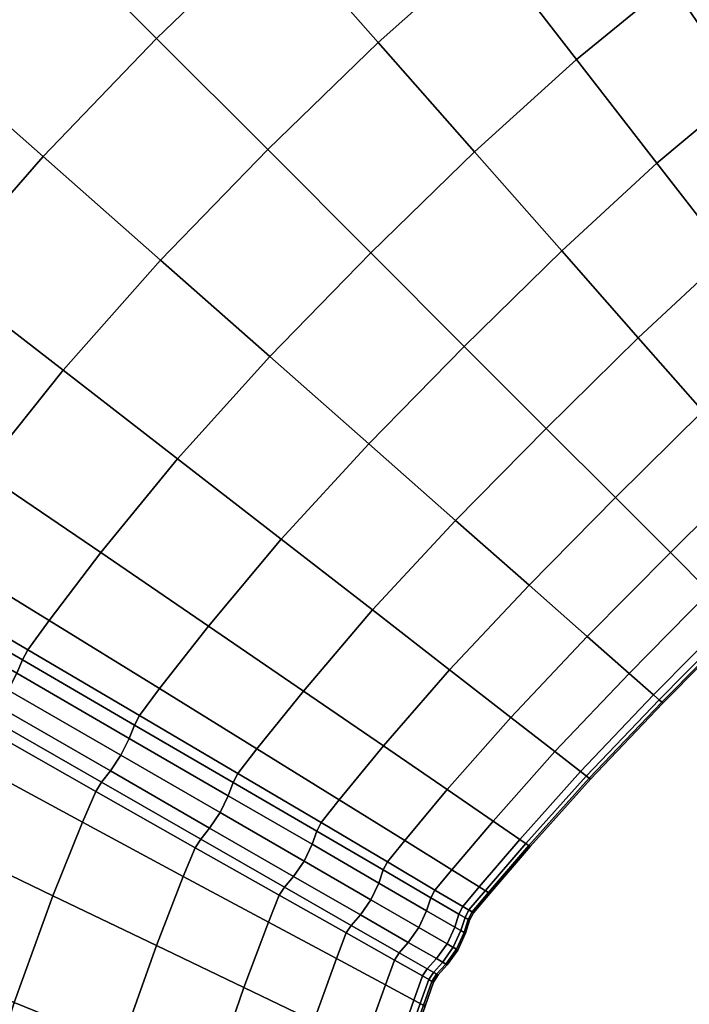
# Model space of a CAD drawing. Header units: centimetres. Extents: x -48.9 to 48.9, y -49 to 48.9.
# Tile 21 of 35: x -21.4 to -13.8, y 8.9 to 20.1. Entities that reach past the tile are written whole.
import ezdxf

# ---------------------------------------------------------------- set-up
doc = ezdxf.new("R2010")
doc.units = ezdxf.units.CM
doc.layers.add('Layer 01', color=18, linetype='Continuous', true_color=0x000000)

msp = doc.modelspace()

# ---------------------------------------------------------------- meshes
at = {"layer": 'Layer 01'}
mesh = msp.add_polyface(dxfattribs=at)
corners = [(-19.107, 28.023, 29.917), (-20.682, 26.869, 30.024), (-19.485, 25.321, 29.912), (-18.019, 26.413, 29.802), (-18.306, 23.795, 29.546), (-16.947, 24.828, 29.434), (-16.947, 24.828, 0.566), (-18.306, 23.795, 0.454), (-19.485, 25.321, 0.088), (-18.019, 26.413, 0.198), (-20.682, 26.869, -0.024), (-19.107, 28.023, 0.083), (-24.929, 28.427, 29.624), (-26.75, 26.75, 29.703), (-25.373, 25.373, 30.099), (-23.649, 26.975, 30.021), (-23.971, 23.971, 30.238), (-22.345, 25.496, 30.164), (-21.038, 24.014, 30.047), (-22.568, 22.568, 30.116), (-21.187, 21.187, 29.736), (-19.752, 22.555, 29.673), (-18.508, 21.144, 29.047), (-17.163, 22.318, 28.93), (-19.852, 19.852, 29.102), (-18.586, 18.586, 28.227), (-17.327, 19.805, 28.178), (-16.078, 20.916, 28.074), (-16.078, 20.916, 1.926), (-17.327, 19.805, 1.822), (-18.508, 21.144, 0.953), (-17.163, 22.318, 1.07), (-18.586, 18.586, 1.773), (-19.852, 19.852, 0.898), (-21.187, 21.187, 0.264), (-19.752, 22.555, 0.327), (-21.038, 24.014, -0.047), (-22.568, 22.568, -0.116), (-23.971, 23.971, -0.238), (-22.345, 25.496, -0.164), (-23.649, 26.975, -0.021), (-21.877, 28.414, 0.122), (-25.373, 25.373, -0.099), (-26.75, 26.75, 0.297), (-24.929, 28.427, 0.376), (-26.975, 23.649, 30.021), (-25.496, 22.345, 30.164), (-24.014, 21.038, 30.047), (-26.869, 20.682, 30.024), (-25.321, 19.485, 29.912), (-23.795, 18.306, 29.546), (-22.555, 19.752, 29.673), (-21.144, 18.508, 29.047), (-21.144, 18.508, 0.953), (-22.555, 19.752, 0.327), (-24.014, 21.038, -0.047), (-23.795, 18.306, 0.454), (-25.321, 19.485, 0.088), (-26.869, 20.682, -0.024), (-25.496, 22.345, -0.164), (-26.975, 23.649, -0.021), (-28.023, 19.107, 29.917), (-26.413, 18.019, 29.802), (-26.413, 18.019, 0.198), (-28.023, 19.107, 0.083)]
mesh.append_faces([[corners[k] for k in face] for face in [(0, 1, 2, 3), (3, 2, 4, 5), (6, 7, 8, 9), (9, 8, 10, 11), (12, 13, 14, 15), (15, 14, 16, 17), (1, 17, 18, 2), (17, 16, 19, 18), (18, 19, 20, 21), (2, 18, 21, 4), (4, 21, 22, 23), (21, 20, 24, 22), (22, 24, 25, 26), (23, 22, 26, 27), (28, 29, 30, 31), (29, 32, 33, 30), (30, 33, 34, 35), (31, 30, 35, 7), (7, 35, 36, 8), (35, 34, 37, 36), (36, 37, 38, 39), (8, 36, 39, 10), (10, 39, 40, 41), (39, 38, 42, 40), (40, 42, 43, 44), (14, 45, 46, 16), (16, 46, 47, 19), (46, 48, 49, 47), (47, 49, 50, 51), (19, 47, 51, 20), (20, 51, 52, 24), (33, 53, 54, 34), (34, 54, 55, 37), (54, 56, 57, 55), (55, 57, 58, 59), (37, 55, 59, 38), (38, 59, 60, 42), (48, 61, 62, 49), (57, 63, 64, 58)]])
mesh = msp.add_polyface(dxfattribs=at)
corners = [(-16.947, 24.828, 29.434), (-18.306, 23.795, 29.546), (-17.163, 22.318, 28.93), (-15.909, 23.295, 28.819), (-16.078, 20.916, 28.074), (-14.921, 21.839, 27.967), (-14.993, 23.953, 28.744), (-14.081, 22.461, 27.893), (-14.001, 20.487, 26.894), (-13.23, 21.074, 26.823), (-15.069, 19.613, 26.991), (-14.154, 18.431, 25.7), (-13.165, 19.26, 25.616), (-12.454, 19.816, 25.552), (-12.454, 19.816, 4.448), (-13.165, 19.26, 4.384), (-14.001, 20.487, 3.106), (-13.23, 21.074, 3.177), (-14.154, 18.431, 4.3), (-15.069, 19.613, 3.009), (-16.078, 20.916, 1.926), (-14.921, 21.839, 2.033), (-14.081, 22.461, 2.107), (-15.909, 23.295, 1.181), (-14.993, 23.953, 1.256), (-17.163, 22.318, 1.07), (-18.306, 23.795, 0.454), (-16.947, 24.828, 0.566), (-17.327, 19.805, 28.178), (-16.231, 18.561, 27.082), (-16.231, 18.561, 2.918), (-17.327, 19.805, 1.822), (-13.718, 22.717, 27.869), (-14.598, 24.226, 28.721), (-13.596, 22.784, 27.882), (-14.471, 24.297, 28.736), (-12.897, 21.316, 3.2), (-12.149, 20.044, 4.47), (-13.718, 22.717, 2.131), (-13.596, 22.784, 2.118), (-12.78, 21.377, 3.189), (-12.039, 20.101, 4.461), (-12.933, 23.166, 27.882), (-12.123, 21.757, 26.811), (-12.012, 21.827, 26.8), (-12.815, 23.238, 27.869), (-14.598, 24.226, 1.279), (-14.471, 24.297, 1.264), (-12.897, 21.316, 26.8), (-12.149, 20.044, 25.53), (-12.039, 20.101, 25.539), (-12.78, 21.377, 26.811), (-12.123, 21.757, 3.189), (-12.933, 23.166, 2.118), (-12.815, 23.238, 2.131), (-12.012, 21.827, 3.2), (-12.255, 21.658, 3.163), (-13.068, 23.069, 2.09), (-12.436, 21.54, 3.149), (-13.252, 22.953, 2.074), (-12.629, 21.442, 3.163), (-13.444, 22.852, 2.09), (-12.78, 21.377, 3.189), (-13.596, 22.784, 2.118), (-13.068, 23.069, 27.91), (-12.255, 21.658, 26.837), (-13.252, 22.953, 27.926), (-12.436, 21.54, 26.851), (-13.444, 22.852, 27.91), (-12.629, 21.442, 26.837), (-13.596, 22.784, 27.882), (-12.78, 21.377, 26.811), (-11.888, 20.162, 25.562), (-12.78, 21.377, 26.811), (-12.039, 20.101, 25.539)]
mesh.append_faces([[corners[k] for k in face] for face in [(0, 1, 2, 3), (3, 2, 4, 5), (6, 3, 5, 7), (7, 5, 8, 9), (5, 4, 10, 8), (8, 10, 11, 12), (9, 8, 12, 13), (14, 15, 16, 17), (15, 18, 19, 16), (16, 19, 20, 21), (17, 16, 21, 22), (22, 21, 23, 24), (21, 20, 25, 23), (23, 25, 26, 27), (4, 28, 29, 10), (19, 30, 31, 20), (6, 7, 32, 33), (33, 32, 34, 35), (14, 17, 36, 37), (17, 22, 38, 36), (36, 38, 39, 40), (37, 36, 40, 41), (42, 43, 44, 45), (22, 24, 46, 38), (38, 46, 47, 39), (7, 9, 48, 32), (9, 13, 49, 48), (48, 49, 50, 51), (32, 48, 51, 34), (52, 53, 54, 55), (53, 52, 56, 57), (57, 56, 58, 59), (59, 58, 60, 61), (61, 60, 62, 63), (43, 42, 64, 65), (65, 64, 66, 67), (67, 66, 68, 69), (69, 68, 70, 71), (72, 69, 73, 74)]])
mesh = msp.add_polyface(dxfattribs=at)
corners = [(-17.327, 19.805, 28.178), (-18.586, 18.586, 28.227), (-17.411, 17.411, 27.123), (-16.231, 18.561, 27.082), (-16.348, 16.348, 25.81), (-15.238, 17.435, 25.777), (-15.238, 17.435, 4.223), (-16.348, 16.348, 4.19), (-17.411, 17.411, 2.877), (-16.231, 18.561, 2.918), (-18.586, 18.586, 1.773), (-17.327, 19.805, 1.822), (-19.852, 19.852, 29.102), (-21.144, 18.508, 29.047), (-19.805, 17.327, 28.178), (-18.561, 16.231, 27.082), (-20.916, 16.078, 28.074), (-19.613, 15.069, 26.991), (-18.431, 14.154, 25.7), (-17.435, 15.238, 25.777), (-16.446, 14.367, 24.284), (-15.415, 15.415, 24.31), (-17.393, 13.349, 24.221), (-16.516, 12.668, 22.581), (-15.611, 13.632, 22.629), (-15.818, 12.127, 20.812), (-14.947, 13.047, 20.847), (-14.947, 13.047, 9.153), (-15.818, 12.127, 9.188), (-16.516, 12.668, 7.419), (-15.611, 13.632, 7.371), (-17.393, 13.349, 5.779), (-16.446, 14.367, 5.716), (-18.431, 14.154, 4.3), (-17.435, 15.238, 4.223), (-15.415, 15.415, 5.69), (-18.561, 16.231, 2.918), (-19.613, 15.069, 3.009), (-20.916, 16.078, 1.926), (-19.805, 17.327, 1.822), (-21.144, 18.508, 0.953), (-19.852, 19.852, 0.898), (-20.487, 14.001, 26.894), (-19.26, 13.165, 25.616), (-18.18, 12.427, 24.151), (-19.816, 12.454, 25.552), (-18.709, 11.77, 24.097), (-17.772, 11.189, 22.482), (-17.268, 11.803, 22.526), (-16.541, 11.305, 20.771), (-16.541, 11.305, 9.229), (-17.268, 11.803, 7.474), (-18.18, 12.427, 5.849), (-17.772, 11.189, 7.518), (-18.709, 11.77, 5.903), (-19.816, 12.454, 4.448), (-19.26, 13.165, 4.384), (-20.487, 14.001, 3.106), (-20.101, 12.039, 25.539), (-18.978, 11.386, 24.085), (-18.925, 11.49, 24.078), (-20.044, 12.149, 25.53), (-18.978, 11.386, 5.915), (-20.101, 12.039, 4.461), (-20.044, 12.149, 4.47), (-18.925, 11.49, 5.922), (-19.035, 11.235, 5.895), (-20.162, 11.888, 4.438)]
mesh.append_faces([[corners[k] for k in face] for face in [(0, 1, 2, 3), (3, 2, 4, 5), (6, 7, 8, 9), (9, 8, 10, 11), (12, 13, 14, 1), (1, 14, 15, 2), (14, 16, 17, 15), (15, 17, 18, 19), (2, 15, 19, 4), (4, 19, 20, 21), (19, 18, 22, 20), (20, 22, 23, 24), (24, 23, 25, 26), (27, 28, 29, 30), (30, 29, 31, 32), (32, 31, 33, 34), (35, 32, 34, 7), (7, 34, 36, 8), (34, 33, 37, 36), (36, 37, 38, 39), (8, 36, 39, 10), (10, 39, 40, 41), (17, 42, 43, 18), (18, 43, 44, 22), (43, 45, 46, 44), (44, 46, 47, 48), (22, 44, 48, 23), (23, 48, 49, 25), (28, 50, 51, 29), (29, 51, 52, 31), (51, 53, 54, 52), (52, 54, 55, 56), (31, 52, 56, 33), (33, 56, 57, 37), (58, 59, 60, 61), (61, 60, 46, 45), (62, 63, 64, 65), (65, 64, 55, 54), (63, 62, 66, 67)]])
mesh = msp.add_polyface(dxfattribs=at)
corners = [(-22.555, 19.752, 29.673), (-23.795, 18.306, 29.546), (-22.318, 17.163, 28.93), (-21.144, 18.508, 29.047), (-20.916, 16.078, 28.074), (-19.805, 17.327, 28.178), (-19.805, 17.327, 1.822), (-20.916, 16.078, 1.926), (-22.318, 17.163, 1.07), (-21.144, 18.508, 0.953), (-23.795, 18.306, 0.454), (-22.555, 19.752, 0.327), (-25.321, 19.485, 29.912), (-26.413, 18.019, 29.802), (-24.828, 16.947, 29.434), (-23.295, 15.909, 28.819), (-25.527, 15.951, 29.363), (-23.953, 14.993, 28.744), (-22.461, 14.081, 27.893), (-21.839, 14.921, 27.967), (-20.487, 14.001, 26.894), (-19.613, 15.069, 26.991), (-21.074, 13.23, 26.823), (-20.487, 14.001, 3.106), (-21.074, 13.23, 3.177), (-22.461, 14.081, 2.107), (-21.839, 14.921, 2.033), (-19.613, 15.069, 3.009), (-23.295, 15.909, 1.181), (-23.953, 14.993, 1.256), (-25.527, 15.951, 0.637), (-24.828, 16.947, 0.566), (-26.413, 18.019, 0.198), (-25.321, 19.485, 0.088), (-22.784, 13.596, 2.118), (-24.297, 14.471, 1.264), (-24.226, 14.598, 1.279), (-22.717, 13.718, 2.131), (-25.892, 15.393, 0.641), (-25.817, 15.523, 0.658), (-22.717, 13.718, 27.869), (-21.316, 12.897, 26.8), (-23.239, 12.815, 2.131), (-24.755, 13.682, 1.279), (-24.681, 13.806, 1.264), (-23.166, 12.933, 2.118), (-21.316, 12.897, 3.2), (-25.892, 15.393, 29.359), (-24.297, 14.471, 28.736), (-24.226, 14.598, 28.721), (-25.817, 15.523, 29.342), (-22.784, 13.596, 27.882), (-24.369, 14.321, 28.766), (-22.852, 13.444, 27.91), (-25.968, 15.244, 29.39), (-24.472, 14.129, 28.783), (-22.953, 13.252, 27.926), (-24.587, 13.944, 28.766), (-23.069, 13.068, 27.91), (-24.681, 13.806, 28.736), (-23.166, 12.933, 27.882), (-24.369, 14.321, 1.234), (-25.968, 15.244, 0.61), (-22.852, 13.444, 2.09), (-22.953, 13.252, 2.074), (-24.472, 14.129, 1.217), (-23.069, 13.068, 2.09), (-24.587, 13.944, 1.234), (-23.166, 12.933, 2.118), (-24.681, 13.806, 1.264)]
mesh.append_faces([[corners[k] for k in face] for face in [(0, 1, 2, 3), (3, 2, 4, 5), (6, 7, 8, 9), (9, 8, 10, 11), (12, 13, 14, 1), (1, 14, 15, 2), (14, 16, 17, 15), (15, 17, 18, 19), (2, 15, 19, 4), (4, 19, 20, 21), (19, 18, 22, 20), (23, 24, 25, 26), (27, 23, 26, 7), (7, 26, 28, 8), (26, 25, 29, 28), (28, 29, 30, 31), (8, 28, 31, 10), (10, 31, 32, 33), (34, 35, 36, 37), (35, 38, 39, 36), (36, 39, 30, 29), (37, 36, 29, 25), (40, 41, 22, 18), (42, 43, 44, 45), (46, 37, 25, 24), (47, 48, 49, 50), (48, 51, 40, 49), (49, 40, 18, 17), (50, 49, 17, 16), (51, 48, 52, 53), (48, 47, 54, 52), (53, 52, 55, 56), (56, 55, 57, 58), (58, 57, 59, 60), (38, 35, 61, 62), (35, 34, 63, 61), (61, 63, 64, 65), (65, 64, 66, 67), (67, 66, 68, 69)]])
mesh = msp.add_polyface(dxfattribs=at)
corners = [(-12.454, 19.816, 25.552), (-13.165, 19.26, 25.616), (-12.427, 18.18, 24.151), (-11.77, 18.709, 24.097), (-14.154, 18.431, 25.7), (-13.349, 17.393, 24.221), (-12.668, 16.516, 22.581), (-11.803, 17.268, 22.526), (-11.189, 17.772, 22.482), (-11.305, 16.541, 20.771), (-10.726, 17.026, 20.739), (-12.127, 15.818, 20.812), (-10.948, 16.02, 18.945), (-10.393, 16.49, 18.923), (-10.393, 16.49, 11.077), (-10.948, 16.02, 11.055), (-11.305, 16.541, 9.229), (-10.726, 17.026, 9.261), (-12.127, 15.818, 9.188), (-12.668, 16.516, 7.419), (-11.803, 17.268, 7.474), (-11.189, 17.772, 7.518), (-12.427, 18.18, 5.849), (-11.77, 18.709, 5.903), (-13.349, 17.393, 5.779), (-14.154, 18.431, 4.3), (-13.165, 19.26, 4.384), (-12.454, 19.816, 4.448), (-15.069, 19.613, 26.991), (-16.231, 18.561, 27.082), (-15.238, 17.435, 25.777), (-14.367, 16.446, 24.284), (-16.348, 16.348, 25.81), (-15.415, 15.415, 24.31), (-13.632, 15.611, 22.629), (-13.632, 15.611, 7.371), (-14.367, 16.446, 5.716), (-15.415, 15.415, 5.69), (-16.348, 16.348, 4.19), (-15.238, 17.435, 4.223), (-16.231, 18.561, 2.918), (-15.069, 19.613, 3.009), (-10.93, 17.978, 22.466), (-11.49, 18.925, 24.078), (-10.832, 18.028, 22.471), (-11.386, 18.978, 24.085), (-10.484, 17.223, 20.726), (-10.391, 17.271, 20.729), (-10.93, 17.978, 7.534), (-10.484, 17.223, 9.274), (-10.832, 18.028, 7.529), (-10.391, 17.271, 9.271), (-11.49, 18.925, 5.922), (-11.386, 18.978, 5.915), (-10.867, 19.247, 5.895), (-10.317, 18.292, 7.513), (-10.492, 18.172, 7.503), (-11.044, 19.128, 5.884), (-10.683, 18.081, 7.513), (-11.235, 19.035, 5.895), (-10.832, 18.028, 7.529), (-11.386, 18.978, 5.915), (-10.242, 17.322, 9.258), (-10.391, 17.271, 9.271), (-10.832, 18.028, 7.529), (-10.242, 17.322, 20.742), (-10.683, 18.081, 22.487), (-10.832, 18.028, 22.471), (-10.391, 17.271, 20.729), (-10.196, 18.395, 22.471), (-10.742, 19.349, 24.085), (-10.867, 19.247, 24.105), (-10.317, 18.292, 22.487), (-11.044, 19.128, 24.116), (-10.492, 18.172, 22.497), (-11.235, 19.035, 24.105), (-11.386, 18.978, 24.085), (-10.832, 18.028, 22.471)]
mesh.append_faces([[corners[k] for k in face] for face in [(0, 1, 2, 3), (1, 4, 5, 2), (2, 5, 6, 7), (3, 2, 7, 8), (8, 7, 9, 10), (7, 6, 11, 9), (10, 9, 12, 13), (14, 15, 16, 17), (16, 18, 19, 20), (17, 16, 20, 21), (21, 20, 22, 23), (20, 19, 24, 22), (22, 24, 25, 26), (23, 22, 26, 27), (28, 29, 30, 4), (4, 30, 31, 5), (30, 32, 33, 31), (5, 31, 34, 6), (19, 35, 36, 24), (36, 37, 38, 39), (24, 36, 39, 25), (25, 39, 40, 41), (3, 8, 42, 43), (43, 42, 44, 45), (8, 10, 46, 42), (42, 46, 47, 44), (17, 21, 48, 49), (49, 48, 50, 51), (21, 23, 52, 48), (48, 52, 53, 50), (54, 55, 56, 57), (57, 56, 58, 59), (59, 58, 60, 61), (58, 62, 63, 64), (65, 66, 67, 68), (69, 70, 71, 72), (72, 71, 73, 74), (74, 73, 75, 66), (66, 75, 76, 77)]])
mesh = msp.add_polyface(dxfattribs=at)
corners = [(-13.555, 13.555, 19.004), (-14.472, 12.628, 18.994), (-14.194, 12.383, 17.198), (-13.292, 13.292, 17.203), (-15.318, 11.739, 18.972), (-15.025, 11.512, 17.186), (-14.912, 11.424, 15.831), (-14.086, 12.288, 15.835), (-13.191, 13.191, 15.836), (-12.628, 14.472, 18.994), (-12.383, 14.194, 17.198), (-14.367, 16.446, 24.284), (-15.415, 15.415, 24.31), (-14.628, 14.628, 22.65), (-13.632, 15.611, 22.629), (-14.002, 14.002, 20.862), (-13.047, 14.947, 20.847), (-12.628, 14.472, 11.006), (-13.555, 13.555, 10.996), (-14.002, 14.002, 9.138), (-13.047, 14.947, 9.153), (-14.628, 14.628, 7.35), (-13.632, 15.611, 7.371), (-15.415, 15.415, 5.69), (-14.367, 16.446, 5.716), (-16.446, 14.367, 24.284), (-15.611, 13.632, 22.629), (-14.947, 13.047, 20.847), (-15.818, 12.127, 20.812), (-13.191, 13.191, 14.164), (-14.086, 12.288, 14.165), (-14.194, 12.383, 12.802), (-13.292, 13.292, 12.797), (-14.912, 11.424, 14.169), (-15.025, 11.512, 12.814), (-15.318, 11.739, 11.028), (-14.472, 12.628, 11.006), (-16.02, 10.948, 18.945), (-15.715, 10.739, 17.173), (-15.597, 10.658, 15.827), (-14.947, 13.047, 9.153), (-15.818, 12.127, 9.188), (-15.611, 13.632, 7.371), (-16.446, 14.367, 5.716), (-15.597, 10.658, 14.173), (-15.715, 10.739, 12.827), (-16.02, 10.948, 11.055), (-14.1, 12.299, 15.199), (-13.203, 13.203, 15.199), (-14.927, 11.434, 15.199), (-14.959, 11.459, 15), (-14.131, 12.326, 15), (-13.232, 13.232, 15), (-13.232, 13.232, 15), (-14.131, 12.326, 15), (-14.1, 12.299, 14.801), (-13.203, 13.203, 14.801), (-14.131, 12.326, 15), (-14.959, 11.459, 15), (-14.927, 11.434, 14.801), (-15.612, 10.669, 14.802), (-14.959, 11.459, 15), (-15.647, 10.692, 15), (-15.647, 10.692, 15), (-15.612, 10.669, 15.198)]
mesh.append_faces([[corners[k] for k in face] for face in [(0, 1, 2, 3), (1, 4, 5, 2), (2, 5, 6, 7), (3, 2, 7, 8), (9, 0, 3, 10), (11, 12, 13, 14), (14, 13, 15, 16), (16, 15, 0, 9), (17, 18, 19, 20), (20, 19, 21, 22), (22, 21, 23, 24), (12, 25, 26, 13), (13, 26, 27, 15), (27, 28, 4, 1), (15, 27, 1, 0), (29, 30, 31, 32), (30, 33, 34, 31), (31, 34, 35, 36), (32, 31, 36, 18), (4, 37, 38, 5), (5, 38, 39, 6), (18, 36, 40, 19), (36, 35, 41, 40), (19, 40, 42, 21), (21, 42, 43, 23), (33, 44, 45, 34), (34, 45, 46, 35), (8, 7, 47, 48), (7, 6, 49, 47), (47, 49, 50, 51), (48, 47, 51, 52), (53, 54, 55, 56), (57, 58, 59, 55), (55, 59, 33, 30), (56, 55, 30, 29), (44, 33, 59, 60), (60, 59, 61, 62), (63, 50, 49, 64), (64, 49, 6, 39)]])
mesh = msp.add_polyface(dxfattribs=at)
corners = [(-24.961, 13.248, 28.744), (-25.425, 12.22, 28.819), (-23.842, 11.453, 27.967), (-23.425, 12.411, 27.893), (-22.369, 10.741, 26.894), (-21.994, 11.636, 26.823), (-21.994, 11.636, 3.177), (-22.369, 10.741, 3.106), (-23.842, 11.453, 2.033), (-23.425, 12.411, 2.107), (-25.425, 12.22, 1.181), (-24.961, 13.248, 1.256), (-20.487, 14.001, 26.894), (-21.074, 13.23, 26.823), (-19.816, 12.454, 25.552), (-19.26, 13.165, 25.616), (-19.26, 13.165, 4.384), (-19.816, 12.454, 4.448), (-21.074, 13.23, 3.177), (-20.487, 14.001, 3.106), (-23.239, 12.815, 27.869), (-24.755, 13.682, 28.721), (-23.166, 12.933, 27.882), (-24.681, 13.806, 28.736), (-20.694, 10.934, 4.448), (-21.827, 12.012, 3.2), (-20.544, 11.284, 4.47), (-23.239, 12.815, 2.131), (-23.166, 12.933, 2.118), (-21.757, 12.123, 3.189), (-20.477, 11.388, 4.461), (-22.784, 13.596, 27.882), (-21.377, 12.78, 26.811), (-21.316, 12.897, 26.8), (-22.717, 13.718, 27.869), (-20.101, 12.039, 25.539), (-20.044, 12.149, 25.53), (-24.755, 13.682, 1.279), (-21.827, 12.012, 26.8), (-20.694, 10.934, 25.552), (-20.544, 11.284, 25.53), (-20.477, 11.388, 25.539), (-21.757, 12.123, 26.811), (-20.101, 12.039, 4.461), (-21.377, 12.78, 3.189), (-21.316, 12.897, 3.2), (-20.044, 12.149, 4.47), (-22.784, 13.596, 2.118), (-22.717, 13.718, 2.131), (-21.442, 12.629, 3.163), (-22.852, 13.444, 2.09), (-20.162, 11.888, 4.438), (-20.257, 11.696, 4.425), (-21.54, 12.436, 3.149), (-22.953, 13.252, 2.074), (-21.658, 12.255, 3.163), (-23.069, 13.068, 2.09), (-20.376, 11.517, 4.438), (-20.477, 11.388, 4.461), (-21.757, 12.123, 3.189), (-21.757, 12.123, 3.189), (-23.166, 12.933, 2.118), (-21.442, 12.629, 26.837), (-20.162, 11.888, 25.562), (-22.852, 13.444, 27.91), (-22.953, 13.252, 27.926), (-21.54, 12.436, 26.851), (-20.257, 11.696, 25.575), (-21.658, 12.255, 26.837), (-20.376, 11.517, 25.562), (-23.069, 13.068, 27.91), (-23.166, 12.933, 27.882), (-21.757, 12.123, 26.811), (-21.757, 12.123, 26.811), (-20.477, 11.388, 25.539)]
mesh.append_faces([[corners[k] for k in face] for face in [(0, 1, 2, 3), (3, 2, 4, 5), (6, 7, 8, 9), (9, 8, 10, 11), (12, 13, 14, 15), (16, 17, 18, 19), (0, 3, 20, 21), (21, 20, 22, 23), (24, 6, 25, 26), (6, 9, 27, 25), (25, 27, 28, 29), (26, 25, 29, 30), (31, 32, 33, 34), (32, 35, 36, 33), (33, 36, 14, 13), (9, 11, 37, 27), (3, 5, 38, 20), (5, 39, 40, 38), (38, 40, 41, 42), (20, 38, 42, 22), (43, 44, 45, 46), (44, 47, 48, 45), (46, 45, 18, 17), (47, 44, 49, 50), (44, 43, 51, 49), (49, 51, 52, 53), (50, 49, 53, 54), (54, 53, 55, 56), (53, 52, 57, 55), (55, 57, 58, 59), (56, 55, 60, 61), (35, 32, 62, 63), (32, 31, 64, 62), (62, 64, 65, 66), (63, 62, 66, 67), (67, 66, 68, 69), (66, 65, 70, 68), (68, 70, 71, 72), (69, 68, 73, 74)]])
mesh = msp.add_polyface(dxfattribs=at)
corners = [(-16.02, 10.948, 18.945), (-16.49, 10.393, 18.923), (-16.177, 10.198, 17.161), (-15.715, 10.739, 17.173), (-17.268, 11.803, 22.526), (-17.772, 11.189, 22.482), (-17.026, 10.726, 20.739), (-16.541, 11.305, 20.771), (-15.818, 12.127, 20.812), (-15.318, 11.739, 18.972), (-15.715, 10.739, 12.827), (-16.177, 10.198, 12.839), (-16.49, 10.393, 11.077), (-16.02, 10.948, 11.055), (-15.318, 11.739, 11.028), (-16.541, 11.305, 9.229), (-15.818, 12.127, 9.188), (-17.026, 10.726, 9.261), (-17.772, 11.189, 7.518), (-17.268, 11.803, 7.474), (-18.978, 11.386, 24.085), (-18.028, 10.832, 22.471), (-17.978, 10.93, 22.466), (-18.925, 11.49, 24.078), (-18.709, 11.77, 24.097), (-20.694, 10.934, 25.552), (-19.547, 10.317, 24.097), (-19.413, 10.644, 24.078), (-20.544, 11.284, 25.53), (-19.349, 10.742, 24.085), (-20.477, 11.388, 25.539), (-19.547, 10.317, 5.903), (-20.694, 10.934, 4.448), (-20.544, 11.284, 4.47), (-19.413, 10.644, 5.922), (-20.477, 11.388, 4.461), (-19.349, 10.742, 5.915), (-18.028, 10.832, 7.529), (-18.978, 11.386, 5.915), (-18.925, 11.49, 5.922), (-17.978, 10.93, 7.534), (-18.709, 11.77, 5.903), (-17.271, 10.391, 9.271), (-17.223, 10.484, 9.274), (-16.682, 10.163, 11.085), (-17.271, 10.391, 20.729), (-17.223, 10.484, 20.726), (-16.682, 10.163, 18.915), (-18.081, 10.683, 7.513), (-19.035, 11.235, 5.895), (-18.172, 10.492, 7.503), (-19.128, 11.044, 5.884), (-20.162, 11.888, 4.438), (-20.257, 11.696, 4.425), (-19.247, 10.867, 5.895), (-20.376, 11.517, 4.438), (-18.292, 10.317, 7.513), (-18.395, 10.196, 7.529), (-19.349, 10.742, 5.915), (-19.349, 10.742, 5.915), (-20.477, 11.388, 4.461), (-17.322, 10.242, 9.258), (-18.081, 10.683, 22.487), (-17.322, 10.242, 20.742), (-19.035, 11.235, 24.105), (-20.101, 12.039, 25.539), (-20.162, 11.888, 25.562), (-20.257, 11.696, 25.575), (-19.128, 11.044, 24.116), (-18.172, 10.492, 22.497), (-19.247, 10.867, 24.105), (-18.292, 10.317, 22.487), (-20.376, 11.517, 25.562), (-20.477, 11.388, 25.539), (-19.349, 10.742, 24.085), (-19.349, 10.742, 24.085), (-18.395, 10.196, 22.471)]
mesh.append_faces([[corners[k] for k in face] for face in [(0, 1, 2, 3), (4, 5, 6, 7), (7, 6, 1, 0), (8, 7, 0, 9), (10, 11, 12, 13), (14, 13, 15, 16), (13, 12, 17, 15), (15, 17, 18, 19), (20, 21, 22, 23), (23, 22, 5, 24), (25, 26, 27, 28), (28, 27, 29, 30), (31, 32, 33, 34), (34, 33, 35, 36), (37, 38, 39, 40), (40, 39, 41, 18), (42, 37, 40, 43), (43, 40, 18, 17), (44, 43, 17, 12), (21, 45, 46, 22), (46, 47, 1, 6), (22, 46, 6, 5), (38, 37, 48, 49), (49, 48, 50, 51), (52, 49, 51, 53), (53, 51, 54, 55), (51, 50, 56, 54), (54, 56, 57, 58), (55, 54, 59, 60), (37, 42, 61, 48), (45, 21, 62, 63), (21, 20, 64, 62), (20, 65, 66, 64), (64, 66, 67, 68), (62, 64, 68, 69), (69, 68, 70, 71), (68, 67, 72, 70), (70, 72, 73, 74), (71, 70, 75, 76)]])
mesh = msp.add_polyface(dxfattribs=at)
corners = [(-23.842, 11.453, 27.967), (-24.382, 10.075, 28.074), (-22.857, 9.451, 26.991), (-22.369, 10.741, 26.894), (-21.473, 8.885, 25.7), (-21.031, 10.097, 25.616), (-21.994, 11.636, 26.823), (-20.694, 10.934, 25.552), (-19.852, 9.531, 24.151), (-19.547, 10.317, 24.097), (-20.257, 8.389, 24.221), (-19.852, 9.531, 5.849), (-20.257, 8.389, 5.779), (-21.473, 8.885, 4.3), (-21.031, 10.097, 4.384), (-19.547, 10.317, 5.903), (-20.694, 10.934, 4.448), (-22.369, 10.741, 3.106), (-21.994, 11.636, 3.177), (-22.857, 9.451, 3.009), (-24.382, 10.075, 1.926), (-23.842, 11.453, 2.033), (-24.908, 8.488, 28.178), (-23.337, 7.959, 27.082), (-25.389, 6.803, 28.227), (-23.784, 6.373, 27.123), (-22.332, 5.984, 25.81), (-21.914, 7.48, 25.777), (-20.665, 7.059, 24.284), (-21.057, 5.642, 24.31), (-19.982, 5.354, 22.65), (-19.611, 6.704, 22.629), (-19.611, 6.704, 7.371), (-19.982, 5.354, 7.35), (-21.057, 5.642, 5.69), (-20.665, 7.059, 5.716), (-22.332, 5.984, 4.19), (-21.914, 7.48, 4.223), (-23.337, 7.959, 2.918), (-23.784, 6.373, 2.877), (-24.908, 8.488, 1.822), (-24.19, 4.776, 27.082), (-24.52, 3.244, 26.991), (-23.039, 3.042, 25.7), (-22.718, 4.479, 25.777), (-21.426, 4.219, 24.284), (-21.737, 2.864, 24.221), (-20.637, 2.713, 22.581), (-20.335, 4, 22.629), (-19.762, 2.593, 20.812), (-19.468, 3.825, 20.847), (-19.468, 3.825, 9.153), (-19.762, 2.593, 9.188), (-20.637, 2.713, 7.419), (-20.335, 4, 7.371), (-21.426, 4.219, 5.716), (-21.737, 2.864, 5.779), (-23.039, 3.042, 4.3), (-22.718, 4.479, 4.223), (-24.19, 4.776, 2.918), (-24.52, 3.244, 3.009), (-24.743, 1.882, 26.894), (-23.262, 1.771, 25.616), (-23.262, 1.771, 4.384), (-24.743, 1.882, 3.106)]
mesh.append_faces([[corners[k] for k in face] for face in [(0, 1, 2, 3), (3, 2, 4, 5), (6, 3, 5, 7), (7, 5, 8, 9), (5, 4, 10, 8), (11, 12, 13, 14), (15, 11, 14, 16), (16, 14, 17, 18), (14, 13, 19, 17), (17, 19, 20, 21), (1, 22, 23, 2), (22, 24, 25, 23), (23, 25, 26, 27), (2, 23, 27, 4), (4, 27, 28, 10), (27, 26, 29, 28), (28, 29, 30, 31), (32, 33, 34, 35), (35, 34, 36, 37), (12, 35, 37, 13), (13, 37, 38, 19), (37, 36, 39, 38), (19, 38, 40, 20), (41, 42, 43, 44), (25, 41, 44, 26), (26, 44, 45, 29), (44, 43, 46, 45), (45, 46, 47, 48), (29, 45, 48, 30), (48, 47, 49, 50), (51, 52, 53, 54), (33, 54, 55, 34), (54, 53, 56, 55), (55, 56, 57, 58), (34, 55, 58, 36), (36, 58, 59, 39), (58, 57, 60, 59), (42, 61, 62, 43), (57, 63, 64, 60)]])
mesh = msp.add_polyface(dxfattribs=at)
corners = [(-19.547, 10.317, 24.097), (-19.852, 9.531, 24.151), (-18.856, 9.053, 22.526), (-18.576, 9.796, 22.482), (-18.576, 9.796, 7.518), (-18.856, 9.053, 7.474), (-19.852, 9.531, 5.849), (-19.547, 10.317, 5.903), (-18.455, 10.104, 22.466), (-19.413, 10.644, 24.078), (-18.395, 10.196, 22.471), (-19.349, 10.742, 24.085), (-17.802, 9.382, 20.739), (-17.691, 9.674, 20.726), (-17.246, 9.084, 18.923), (-17.143, 9.365, 18.915), (-17.088, 9.45, 18.917), (-17.634, 9.761, 20.729), (-16.728, 10.074, 18.917), (-16.41, 9.888, 17.158), (-16.365, 9.976, 17.157), (-16.682, 10.163, 18.915), (-17.246, 9.084, 11.077), (-17.802, 9.382, 9.261), (-17.691, 9.674, 9.274), (-17.143, 9.365, 11.085), (-18.455, 10.104, 7.534), (-18.395, 10.196, 7.529), (-17.634, 9.761, 9.271), (-17.088, 9.45, 11.083), (-19.413, 10.644, 5.922), (-19.349, 10.742, 5.915), (-16.728, 10.074, 11.083), (-17.271, 10.391, 9.271), (-17.223, 10.484, 9.274), (-16.682, 10.163, 11.085), (-17.271, 10.391, 20.729), (-17.223, 10.484, 20.726), (-16.41, 9.888, 12.842), (-16.457, 9.742, 12.838), (-16.777, 9.926, 11.075), (-16.544, 9.552, 12.835), (-16.864, 9.736, 11.07), (-17.322, 10.242, 9.258), (-17.41, 10.052, 9.251), (-18.081, 10.683, 7.513), (-18.172, 10.492, 7.503), (-17.531, 9.88, 9.258), (-18.292, 10.317, 7.513), (-16.985, 9.566, 11.075), (-17.088, 9.45, 11.083), (-17.634, 9.761, 9.271), (-17.634, 9.761, 9.271), (-18.395, 10.196, 7.529), (-16.777, 9.926, 18.925), (-16.457, 9.742, 17.162), (-16.864, 9.736, 18.93), (-16.544, 9.552, 17.165), (-16.985, 9.566, 18.925), (-16.665, 9.382, 17.162), (-17.088, 9.45, 18.917), (-16.769, 9.267, 17.158), (-16.665, 9.382, 12.838), (-16.769, 9.267, 12.842), (-17.088, 9.45, 11.083), (-17.322, 10.242, 20.742), (-18.081, 10.683, 22.487), (-18.172, 10.492, 22.497), (-17.41, 10.052, 20.749), (-17.531, 9.88, 20.742), (-18.292, 10.317, 22.487), (-18.395, 10.196, 22.471), (-17.634, 9.761, 20.729), (-17.634, 9.761, 20.729), (-17.088, 9.45, 18.917)]
mesh.append_faces([[corners[k] for k in face] for face in [(0, 1, 2, 3), (4, 5, 6, 7), (0, 3, 8, 9), (9, 8, 10, 11), (3, 12, 13, 8), (12, 14, 15, 13), (13, 15, 16, 17), (8, 13, 17, 10), (18, 19, 20, 21), (22, 23, 24, 25), (23, 4, 26, 24), (24, 26, 27, 28), (25, 24, 28, 29), (4, 7, 30, 26), (26, 30, 31, 27), (32, 33, 34, 35), (36, 18, 21, 37), (32, 38, 39, 40), (40, 39, 41, 42), (33, 32, 40, 43), (43, 40, 42, 44), (45, 43, 44, 46), (46, 44, 47, 48), (44, 42, 49, 47), (47, 49, 50, 51), (48, 47, 52, 53), (19, 18, 54, 55), (55, 54, 56, 57), (57, 56, 58, 59), (59, 58, 60, 61), (42, 41, 62, 49), (49, 62, 63, 64), (18, 36, 65, 54), (65, 66, 67, 68), (54, 65, 68, 56), (56, 68, 69, 58), (68, 67, 70, 69), (69, 70, 71, 72), (58, 69, 73, 74)]])
mesh = msp.add_polyface(dxfattribs=at)
corners = [(-15.715, 10.739, 17.173), (-16.177, 10.198, 17.161), (-16.056, 10.124, 15.823), (-15.597, 10.658, 15.827), (-15.597, 10.658, 14.173), (-16.056, 10.124, 14.177), (-16.177, 10.198, 12.839), (-15.715, 10.739, 12.827), (-16.41, 9.888, 17.158), (-16.287, 9.818, 15.822), (-16.243, 9.904, 15.822), (-16.365, 9.976, 17.157), (-16.682, 10.163, 18.915), (-16.49, 10.393, 18.923), (-16.287, 9.818, 14.178), (-16.41, 9.888, 12.842), (-16.365, 9.976, 12.843), (-16.243, 9.904, 14.178), (-16.728, 10.074, 11.083), (-16.682, 10.163, 11.085), (-16.49, 10.393, 11.077), (-16.334, 9.671, 14.176), (-16.457, 9.742, 12.838), (-16.42, 9.48, 14.176), (-16.544, 9.552, 12.835), (-16.457, 9.742, 17.162), (-16.334, 9.671, 15.824), (-16.544, 9.552, 17.165), (-16.42, 9.48, 15.824), (-16.665, 9.382, 17.162), (-16.542, 9.311, 15.824), (-16.542, 9.311, 14.176), (-16.665, 9.382, 12.838), (-15.612, 10.669, 14.802), (-16.072, 10.134, 14.802), (-15.647, 10.692, 15), (-16.107, 10.156, 15), (-16.107, 10.156, 15), (-15.647, 10.692, 15), (-15.612, 10.669, 15.198), (-16.072, 10.134, 15.198), (-16.35, 9.681, 15.198), (-16.303, 9.829, 15.198), (-16.437, 9.49, 15.198), (-16.473, 9.511, 15), (-16.386, 9.702, 15), (-16.339, 9.85, 15), (-16.339, 9.85, 15), (-16.386, 9.702, 15), (-16.35, 9.681, 14.802), (-16.303, 9.829, 14.802), (-16.386, 9.702, 15), (-16.473, 9.511, 15), (-16.437, 9.49, 14.802), (-16.559, 9.319, 15.198), (-16.596, 9.34, 15), (-16.473, 9.511, 15), (-16.596, 9.34, 15), (-16.559, 9.319, 14.802), (-16.259, 9.915, 14.802), (-16.295, 9.937, 15), (-16.339, 9.85, 15), (-16.295, 9.937, 15), (-16.259, 9.915, 15.198), (-16.295, 9.937, 15), (-16.107, 10.156, 15)]
mesh.append_faces([[corners[k] for k in face] for face in [(0, 1, 2, 3), (4, 5, 6, 7), (8, 9, 10, 11), (11, 10, 2, 1), (12, 11, 1, 13), (14, 15, 16, 17), (15, 18, 19, 16), (16, 19, 20, 6), (17, 16, 6, 5), (15, 14, 21, 22), (22, 21, 23, 24), (9, 8, 25, 26), (26, 25, 27, 28), (28, 27, 29, 30), (24, 23, 31, 32), (5, 4, 33, 34), (34, 33, 35, 36), (37, 38, 39, 40), (40, 39, 3, 2), (9, 26, 41, 42), (26, 28, 43, 41), (41, 43, 44, 45), (42, 41, 45, 46), (47, 48, 49, 50), (51, 52, 53, 49), (49, 53, 23, 21), (50, 49, 21, 14), (28, 30, 54, 43), (43, 54, 55, 44), (56, 57, 58, 53), (53, 58, 31, 23), (14, 17, 59, 50), (17, 5, 34, 59), (59, 34, 36, 60), (50, 59, 60, 61), (46, 62, 63, 42), (64, 65, 40, 63), (63, 40, 2, 10), (42, 63, 10, 9)]])
mesh = msp.add_polyface(dxfattribs=at)
corners = [(-19.852, 9.531, 24.151), (-20.257, 8.389, 24.221), (-19.229, 7.969, 22.581), (-18.856, 9.053, 22.526), (-18.576, 9.796, 22.482), (-18.061, 8.672, 20.771), (-17.802, 9.382, 20.739), (-18.411, 7.635, 20.812), (-17.825, 7.396, 18.972), (-17.491, 8.4, 18.945), (-17.246, 9.084, 18.923), (-17.246, 9.084, 11.077), (-17.491, 8.4, 11.055), (-18.061, 8.672, 9.229), (-17.802, 9.382, 9.261), (-18.411, 7.635, 9.188), (-19.229, 7.969, 7.419), (-18.856, 9.053, 7.474), (-18.576, 9.796, 7.518), (-20.257, 8.389, 5.779), (-19.852, 9.531, 5.849), (-16.795, 8.843, 14.177), (-17.029, 8.178, 14.173), (-17.158, 8.24, 12.827), (-16.921, 8.91, 12.839), (-17.158, 8.24, 17.173), (-16.921, 8.91, 17.161), (-17.029, 8.178, 15.827), (-16.795, 8.843, 15.823), (-16.822, 9.185, 12.843), (-16.698, 9.115, 14.178), (-17.143, 9.365, 11.085), (-17.088, 9.45, 11.083), (-16.769, 9.267, 12.842), (-16.646, 9.196, 14.178), (-16.822, 9.185, 17.157), (-17.143, 9.365, 18.915), (-16.698, 9.115, 15.822), (-16.646, 9.196, 15.822), (-16.769, 9.267, 17.158), (-17.088, 9.45, 18.917), (-16.542, 9.311, 15.824), (-16.665, 9.382, 17.162), (-16.769, 9.267, 17.158), (-16.646, 9.196, 15.822), (-16.665, 9.382, 12.838), (-16.542, 9.311, 14.176), (-16.646, 9.196, 14.178), (-16.769, 9.267, 12.842), (-16.812, 8.852, 14.802), (-17.046, 8.186, 14.802), (-16.849, 8.871, 15), (-17.083, 8.204, 15), (-17.083, 8.204, 15), (-16.849, 8.871, 15), (-16.812, 8.852, 15.198), (-17.046, 8.186, 15.198), (-16.646, 9.196, 15.822), (-16.664, 9.205, 15.198), (-16.559, 9.319, 15.198), (-16.7, 9.225, 15), (-16.596, 9.34, 15), (-16.596, 9.34, 15), (-16.7, 9.225, 15), (-16.664, 9.205, 14.802), (-16.559, 9.319, 14.802), (-16.646, 9.196, 14.178), (-16.716, 9.123, 14.802), (-16.664, 9.205, 14.802), (-16.664, 9.205, 14.802), (-16.7, 9.225, 15), (-16.753, 9.143, 15), (-16.849, 8.871, 15), (-16.753, 9.143, 15), (-16.716, 9.123, 15.198), (-16.753, 9.143, 15), (-16.7, 9.225, 15), (-16.664, 9.205, 15.198), (-16.664, 9.205, 15.198)]
mesh.append_faces([[corners[k] for k in face] for face in [(0, 1, 2, 3), (4, 3, 5, 6), (3, 2, 7, 5), (5, 7, 8, 9), (6, 5, 9, 10), (11, 12, 13, 14), (13, 15, 16, 17), (14, 13, 17, 18), (17, 16, 19, 20), (21, 22, 23, 24), (24, 23, 12, 11), (10, 9, 25, 26), (26, 25, 27, 28), (21, 24, 29, 30), (24, 11, 31, 29), (29, 31, 32, 33), (30, 29, 33, 34), (10, 26, 35, 36), (26, 28, 37, 35), (35, 37, 38, 39), (36, 35, 39, 40), (41, 42, 43, 44), (45, 46, 47, 48), (22, 21, 49, 50), (50, 49, 51, 52), (53, 54, 55, 56), (56, 55, 28, 27), (41, 57, 58, 59), (59, 58, 60, 61), (62, 63, 64, 65), (65, 64, 66, 46), (21, 30, 67, 49), (30, 34, 68, 67), (67, 69, 70, 71), (49, 67, 71, 51), (72, 73, 74, 55), (75, 76, 77, 74), (74, 78, 38, 37), (55, 74, 37, 28)]])

doc.saveas('drawing.dxf')
